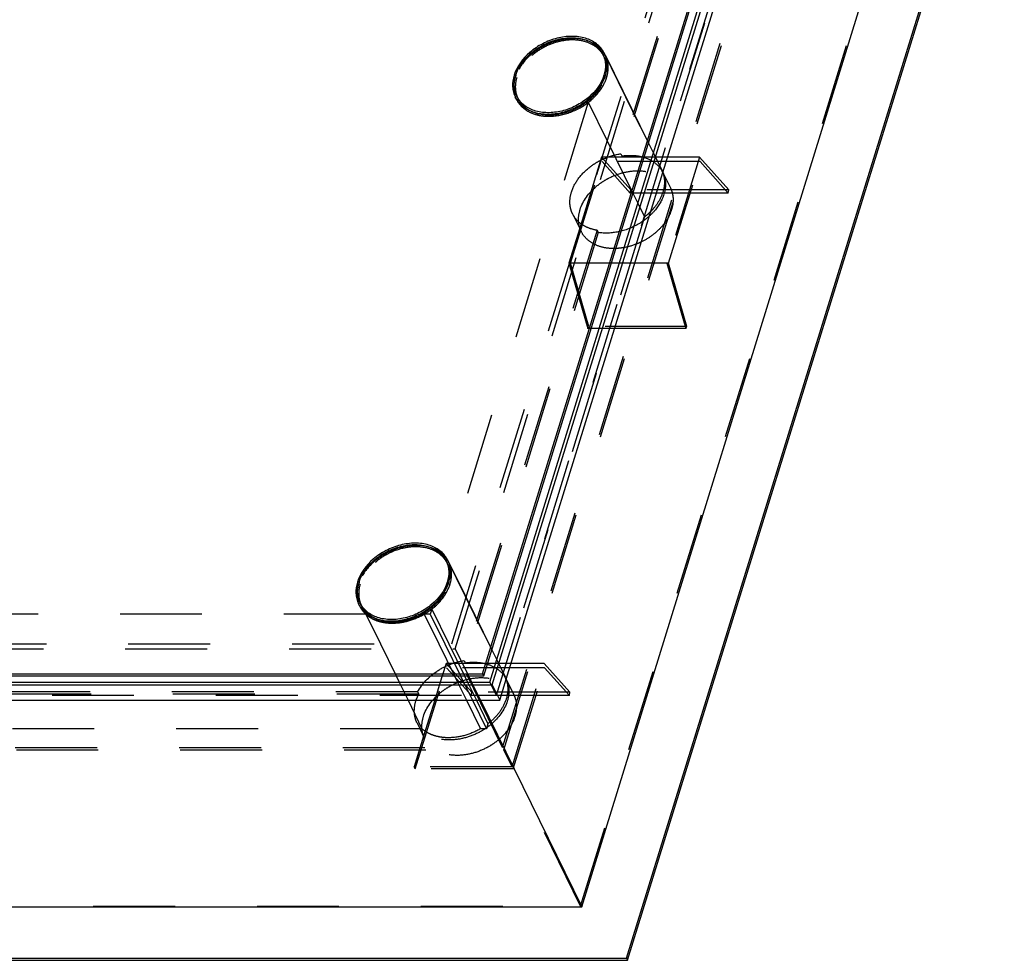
# Model space of a CAD drawing. Header units: millimetres. Extents: x 0 to 8400, y 0 to 5940.
# Tile 5 of 8: x 5474 to 6029, y 2621 to 3151. Entities that reach past the tile are written whole.
import ezdxf

# ---------------------------------------------------------------- set-up
doc = ezdxf.new("R2010")
doc.units = ezdxf.units.MM
doc.header["$LTSCALE"] = 462
doc.linetypes.add('HIDDEN', pattern=[0.2, 0.1, -0.1])
doc.layers.get('0').update_dxf_attribs({"linetype": 'CONTINUOUS'})
doc.layers.add('_ACHSEN', color=7, linetype='CONTINUOUS')
doc.layers.add('DEFAULT_2', color=8, linetype='HIDDEN')

msp = doc.modelspace()

# ---------------------------------------------------------------- linework, layer by layer
at = {"color": 7, "linetype": 'Continuous'}
for p, q in [((5740.7, 2776.02), (5982.77, 3559.34)), ((5739.34, 2777.58), (5950.91, 3462.21)), ((5735.27, 2782.28), (5943.93, 3457.51)), ((5735.88, 2781.04), (5944.54, 3456.27)), ((5836.98, 3065.07), (5957.5, 3455.07)), ((5816.35, 2621.86), (6028.88, 3309.62)), ((5816.96, 2620.61), (6029.49, 3308.37)), ((5791.23, 2650.84), (5985.85, 3280.63)), ((5803.05, 3131.79), (5803.66, 3130.55)), ((5754.57, 3108), (5755.18, 3106.76)), ((5748.63, 2779.15), (5836.98, 3065.07)), ((5714.69, 2845.88), (5715.3, 2844.63)), ((5666.22, 2822.09), (5666.83, 2820.84)), ((4941.31, 2782.28), (5735.27, 2782.28)), ((5735.27, 2782.28), (5735.88, 2781.04)), ((4934.33, 2777.58), (5739.34, 2777.58)), ((4941.92, 2781.04), (5735.88, 2781.04)), ((5744.97, 2767.31), (5748.63, 2779.15)), ((4932.01, 2776.02), (5740.7, 2776.02)), ((5740.7, 2776.02), (5744.97, 2767.31)), ((4936.28, 2767.31), (5744.97, 2767.31)), ((5734.07, 2767.31), (5791.23, 2650.84)), ((5050.69, 2650.84), (5791.23, 2650.84)), ((5007.66, 2621.86), (5816.35, 2621.86)), ((5816.35, 2621.86), (5816.96, 2620.61)), ((5008.27, 2620.61), (5816.96, 2620.61))]:
    msp.add_line(p, q, dxfattribs=at)
for centre, radius, start, end in [((5772.56, 3114.11), 19.5, 166.2188, 166.4992), ((5773.12, 3113.96), 20.08, 162.8129, 166.2034), ((5684.21, 2828.19), 19.5, 166.2188, 166.4992), ((5684.77, 2828.05), 20.08, 162.8129, 166.2034)]:
    msp.add_arc(centre, radius, start, end, dxfattribs=at)
for points, knots in [([(5753.94, 3119.9), (5755.45, 3124.77), (5759.69, 3130.33), (5766.03, 3135.07), (5770.94, 3137.93), (5777.54, 3140.4), (5785.6, 3141.39), (5793.08, 3140.31), (5798.37, 3137.59), (5801.46, 3134.5), (5802.59, 3132.72), (5803.05, 3131.79)], [0, 0, 0, 0, 0.25113, 0.320384, 0.39058, 0.530203, 0.663752, 0.786437, 0.897036, 0.949088, 1, 1, 1, 1]), ([(5803.05, 3131.79), (5803.48, 3130.92), (5804.16, 3129.06), (5804.76, 3125.03), (5804.29, 3121.89), (5803.68, 3119.9)], [0, 0, 0, 0, 0.239566, 0.483889, 1, 1, 1, 1]), ([(5754.57, 3108), (5753.8, 3109.58), (5752.82, 3113.17), (5753.16, 3116.85), (5753.6, 3118.66)], [0, 0, 0, 0, 0.485426, 1, 1, 1, 1]), ([(5803.68, 3119.9), (5802.17, 3115.02), (5797.93, 3109.46), (5791.59, 3104.72), (5786.67, 3101.86), (5780.08, 3099.39), (5772.01, 3098.4), (5764.53, 3099.48), (5759.25, 3102.2), (5756.16, 3105.29), (5755.03, 3107.07), (5754.57, 3108)], [0, 0, 0, 0, 0.25113, 0.320384, 0.39058, 0.530203, 0.663752, 0.786437, 0.897036, 0.949088, 1, 1, 1, 1]), ([(5665.59, 2833.98), (5667.09, 2838.86), (5671.33, 2844.42), (5677.67, 2849.16), (5682.59, 2852.02), (5689.18, 2854.48), (5697.25, 2855.48), (5704.73, 2854.4), (5710.02, 2851.68), (5713.1, 2848.59), (5714.24, 2846.8), (5714.69, 2845.88)], [0, 0, 0, 0, 0.25113, 0.320384, 0.39058, 0.530203, 0.663752, 0.786437, 0.897036, 0.949088, 1, 1, 1, 1]), ([(5714.69, 2845.88), (5715.12, 2845), (5715.8, 2843.15), (5716.4, 2839.12), (5715.94, 2835.98), (5715.32, 2833.98)], [0, 0, 0, 0, 0.239566, 0.483889, 1, 1, 1, 1]), ([(5666.22, 2822.09), (5665.44, 2823.67), (5664.47, 2827.25), (5664.81, 2830.93), (5665.25, 2832.74)], [0, 0, 0, 0, 0.485426, 1, 1, 1, 1]), ([(5715.32, 2833.98), (5713.82, 2829.11), (5709.57, 2823.55), (5703.23, 2818.81), (5698.32, 2815.94), (5691.72, 2813.48), (5683.66, 2812.48), (5676.18, 2813.56), (5670.89, 2816.28), (5667.81, 2819.38), (5666.67, 2821.16), (5666.22, 2822.09)], [0, 0, 0, 0, 0.25113, 0.320384, 0.39058, 0.530203, 0.663752, 0.786437, 0.897036, 0.949088, 1, 1, 1, 1])]:
    msp.add_open_spline(points, degree=3, knots=knots, dxfattribs=at)
at = {"layer": '_ACHSEN', "color": 8, "linetype": 'HIDDEN'}
for p, q in [((5883.23, 3390.52), (5803.56, 3132.7)), ((5914.96, 3325.87), (5835.35, 3068.24)), ((5888.22, 3318.34), (5813.21, 3075.59)), ((5888.83, 3317.1), (5813.82, 3074.34)), ((5803.56, 3132.7), (5835.29, 3068.06)), ((5804.55, 3130.99), (5803.94, 3132.23)), ((5804.55, 3130.99), (5814.3, 3111.13)), ((5754.04, 3119.86), (5754.03, 3119.82)), ((5814.3, 3111.13), (5828.77, 3081.64)), ((5794.88, 3104.6), (5715.21, 2846.79)), ((5754.28, 3106.32), (5753.67, 3107.56)), ((5794.88, 3104.6), (5805.56, 3082.84)), ((5805.56, 3082.84), (5820.03, 3053.35)), ((5828.77, 3081.64), (5831.55, 3075.97)), ((5813.21, 3075.59), (5813.82, 3074.34)), ((5831.55, 3075.97), (5836.28, 3066.34)), ((5835.35, 3068.24), (5835.29, 3068.06)), ((5836.89, 3065.1), (5836.95, 3064.97)), ((5836.95, 3064.97), (5841.16, 3056.39)), ((5820.03, 3053.35), (5822.81, 3047.68)), ((5822.81, 3047.68), (5826.6, 3039.95)), ((5826.6, 3039.95), (5746.99, 2782.33)), ((5786.01, 3041.67), (5790.2, 3033.13)), ((5799.87, 3032.42), (5724.85, 2789.67)), ((5790.2, 3033.13), (5790.89, 3031.72)), ((5799.87, 3032.42), (5800.48, 3031.18)), ((5800.48, 3031.18), (5725.46, 2788.43)), ((5715.21, 2846.79), (5746.93, 2782.14)), ((5716.2, 2845.07), (5715.59, 2846.32)), ((5716.2, 2845.07), (5725.95, 2825.21)), ((5665.69, 2833.94), (5665.67, 2833.9)), ((5665.93, 2820.4), (5665.32, 2821.65)), ((5725.95, 2825.21), (5740.42, 2795.73)), ((5669.34, 2815.9), (5366.19, 2815.9)), ((5669.34, 2815.9), (5677.58, 2799.11)), ((5705.66, 2815.9), (5702.38, 2815.9)), ((5702.38, 2815.9), (5710.62, 2799.11)), ((5706.53, 2818.69), (5705.66, 2815.9)), ((5706.53, 2818.69), (5716.13, 2799.11)), ((5677.58, 2799.11), (5686.44, 2781.04)), ((5710.62, 2799.11), (5719.49, 2781.04)), ((5716.13, 2799.11), (5725, 2781.04)), ((5740.42, 2795.73), (5743.2, 2790.06)), ((5724.85, 2789.67), (5725.46, 2788.43)), ((5743.2, 2790.06), (5747.93, 2780.43)), ((5746.99, 2782.33), (5746.93, 2782.14)), ((5686.44, 2781.04), (5688.14, 2777.58)), ((5688.14, 2777.58), (5693.18, 2767.31)), ((5719.49, 2781.04), (5721.18, 2777.58)), ((5721.18, 2777.58), (5726.22, 2767.31)), ((5725, 2781.04), (5726.7, 2777.58)), ((5726.7, 2777.58), (5731.74, 2767.31)), ((5748.54, 2779.18), (5748.6, 2779.05)), ((5748.6, 2779.05), (5752.81, 2770.48)), ((5698.62, 2772.01), (5413.19, 2772.01)), ((5698.62, 2772.01), (5699.23, 2770.76)), ((5699.23, 2770.76), (5413.8, 2770.76)), ((5693.18, 2767.31), (5701.06, 2751.25)), ((5726.22, 2767.31), (5734.11, 2751.25)), ((5731.74, 2767.31), (5738.25, 2754.04)), ((5698.26, 2754.51), (5702.53, 2745.81)), ((5701.06, 2751.25), (5397.92, 2751.25)), ((5737.39, 2751.25), (5734.11, 2751.25)), ((5738.25, 2754.04), (5737.39, 2751.25))]:
    msp.add_line(p, q, dxfattribs=at)
at = {"layer": '_ACHSEN', "color": 7, "linetype": 'Continuous'}
for p, q in [((5804.19, 3118.69), (5804.2, 3118.73)), ((5753.73, 3107.58), (5753.75, 3107.53)), ((5715.83, 2832.78), (5715.85, 2832.81))]:
    msp.add_line(p, q, dxfattribs=at)
for centre, radius, start, end in [((5791.35, 3124.49), 14.72, 31.5528, 33.901), ((5791.35, 3124.49), 14.72, 31.5524, 33.901), ((5790.85, 3125.81), 14.58, 26.139, 28.4799), ((5791.41, 3124.53), 14.64, 29.8171, 31.5521), ((5791.41, 3124.53), 14.64, 29.817, 31.5516), ((5790.83, 3125.8), 14.61, 20.997, 26.1348), ((5791.44, 3124.55), 14.61, 29.0851, 29.8165), ((5791.44, 3124.55), 14.61, 28.9951, 29.8164), ((5790.78, 3125.78), 14.66, 20.7314, 20.9982), ((5783.61, 3126.39), 21.97, 339.5964, 342.813), ((5767.41, 3112.76), 14.63, 200.9445, 203.7021), ((5702.99, 2838.58), 14.72, 31.5528, 33.901), ((5702.99, 2838.58), 14.72, 31.5524, 33.901), ((5702.5, 2839.89), 14.58, 26.139, 28.4799), ((5703.06, 2838.62), 14.64, 29.8171, 31.5521), ((5703.06, 2838.62), 14.64, 29.817, 31.5516), ((5702.47, 2839.88), 14.61, 20.997, 26.1348), ((5703.09, 2838.64), 14.61, 29.0851, 29.8165), ((5703.09, 2838.64), 14.61, 28.9951, 29.8164), ((5702.43, 2839.86), 14.66, 20.7314, 20.9982), ((5695.26, 2840.47), 21.97, 339.5964, 342.813), ((5679.07, 2826.85), 14.63, 200.7184, 203.3714)]:
    msp.add_arc(centre, radius, start, end, dxfattribs=at)
at = {"layer": '_ACHSEN', "color": 8, "linetype": 'HIDDEN'}
for centre, radius, start, end in [((5791.46, 3124.56), 14.59, 26.1392, 29.0853), ((5791.46, 3124.56), 14.59, 26.1391, 28.9953), ((5773.87, 3112.4), 21.18, 162.8258, 164.0227), ((5774.61, 3112.16), 21.97, 159.6005, 162.8131), ((5785.1, 3124.59), 20.08, 342.8129, 346.2035), ((5785.66, 3124.44), 19.5, 346.2188, 346.4992), ((5785.89, 3124.39), 19.27, 346.4972, 347.8093), ((5767.37, 3112.74), 14.58, 203.7032, 206.1382), ((5823.12, 3059.88), 14.66, 26.1515, 33.904), ((5823.14, 3059.9), 14.63, 19.709, 26.1312), ((5703.11, 2838.65), 14.59, 26.1392, 29.0853), ((5703.11, 2838.65), 14.59, 26.1391, 28.9953), ((5685.52, 2826.48), 21.19, 162.8258, 164.0045), ((5686.26, 2826.25), 21.97, 159.6005, 162.8131), ((5696.75, 2838.67), 20.08, 342.8129, 346.2035), ((5697.31, 2838.53), 19.5, 346.2188, 346.4992), ((5697.53, 2838.48), 19.27, 346.4972, 347.8093), ((5679.02, 2826.83), 14.59, 203.3726, 206.138), ((5683.3, 2848.7), 37.94, 300.1843, 307.7336), ((5734.77, 2773.97), 14.66, 26.1515, 33.904), ((5734.79, 2773.98), 14.63, 19.709, 26.1312)]:
    msp.add_arc(centre, radius, start, end, dxfattribs=at)
at = {"layer": '_ACHSEN', "color": 7, "linetype": 'Continuous'}
for points, knots in [([(5803.67, 3132.76), (5803.16, 3133.69), (5801.92, 3135.48), (5798.63, 3138.55), (5793.11, 3141.21), (5785.38, 3142.18), (5777.11, 3141.05), (5770.36, 3138.46), (5765.34, 3135.49), (5758.88, 3130.59), (5754.56, 3124.89), (5753.02, 3119.9)], [0, 0, 0, 0, 0.050915, 0.103137, 0.214325, 0.337503, 0.471203, 0.61062, 0.680614, 0.749633, 1, 1, 1, 1]), ([(5803.56, 3132.7), (5802.64, 3134.08), (5800.23, 3136.6), (5797.18, 3138.27), (5795.54, 3138.92)], [0, 0, 0, 0, 0.484439, 1, 1, 1, 1]), ([(5804.73, 3120.32), (5805.1, 3122.07), (5805.36, 3125.6), (5804.4, 3129.03), (5803.66, 3130.55)], [0, 0, 0, 0, 0.513622, 1, 1, 1, 1]), ([(5804.6, 3119.9), (5805.17, 3121.74), (5805.8, 3125.5), (5805.13, 3129.28), (5804.49, 3130.97)], [0, 0, 0, 0, 0.516751, 1, 1, 1, 1]), ([(5753.02, 3119.9), (5752.38, 3117.82), (5751.9, 3114.57), (5752.52, 3110.39), (5753.23, 3108.46), (5753.67, 3107.56)], [0, 0, 0, 0, 0.516111, 0.760434, 1, 1, 1, 1]), ([(5753.5, 3118.23), (5752.99, 3116.44), (5752.45, 3112.83), (5753.12, 3109.21), (5753.73, 3107.58)], [0, 0, 0, 0, 0.515838, 1, 1, 1, 1]), ([(5753.67, 3107.56), (5754.13, 3106.62), (5755.28, 3104.81), (5758.38, 3101.66), (5763.69, 3098.84), (5771.22, 3097.62), (5779.39, 3098.47), (5787.48, 3101.3), (5796.86, 3107.1), (5802.35, 3113.77), (5804.19, 3118.69)], [0, 0, 0, 0, 0.05082, 0.102733, 0.212807, 0.334644, 0.467304, 0.606395, 0.745794, 1, 1, 1, 1]), ([(5755.18, 3106.76), (5755.93, 3105.23), (5758.07, 3102.36), (5761.04, 3100.4), (5762.67, 3099.63)], [0, 0, 0, 0, 0.486255, 1, 1, 1, 1]), ([(5715.32, 2846.85), (5714.81, 2847.78), (5713.57, 2849.57), (5710.28, 2852.64), (5704.75, 2855.29), (5697.03, 2856.27), (5688.75, 2855.14), (5682.01, 2852.55), (5676.99, 2849.58), (5670.52, 2844.68), (5666.21, 2838.98), (5664.66, 2833.98)], [0, 0, 0, 0, 0.050915, 0.103137, 0.214325, 0.337503, 0.471203, 0.61062, 0.680614, 0.749633, 1, 1, 1, 1]), ([(5715.21, 2846.79), (5714.28, 2848.16), (5711.88, 2850.69), (5708.83, 2852.36), (5707.19, 2853)], [0, 0, 0, 0, 0.484439, 1, 1, 1, 1]), ([(5716.37, 2834.41), (5716.75, 2836.15), (5717.01, 2839.68), (5716.05, 2843.11), (5715.3, 2844.63)], [0, 0, 0, 0, 0.513622, 1, 1, 1, 1]), ([(5716.24, 2833.98), (5716.81, 2835.83), (5717.44, 2839.59), (5716.78, 2843.36), (5716.14, 2845.05)], [0, 0, 0, 0, 0.516751, 1, 1, 1, 1]), ([(5664.66, 2833.98), (5664.02, 2831.91), (5663.54, 2828.66), (5664.17, 2824.48), (5664.87, 2822.55), (5665.32, 2821.65)], [0, 0, 0, 0, 0.516111, 0.760434, 1, 1, 1, 1]), ([(5665.15, 2832.32), (5664.64, 2830.54), (5664.1, 2826.92), (5664.76, 2823.3), (5665.38, 2821.67)], [0, 0, 0, 0, 0.51585, 1, 1, 1, 1]), ([(5665.32, 2821.65), (5665.78, 2820.7), (5666.93, 2818.9), (5670.03, 2815.74), (5675.34, 2812.93), (5682.87, 2811.71), (5691.03, 2812.56), (5699.13, 2815.39), (5708.51, 2821.19), (5714, 2827.86), (5715.83, 2832.78)], [0, 0, 0, 0, 0.05082, 0.102733, 0.212807, 0.334644, 0.467304, 0.606395, 0.745794, 1, 1, 1, 1]), ([(5666.83, 2820.84), (5667.57, 2819.32), (5669.72, 2816.45), (5672.69, 2814.49), (5674.31, 2813.72)], [0, 0, 0, 0, 0.486255, 1, 1, 1, 1])]:
    msp.add_open_spline(points, degree=3, knots=knots, dxfattribs=at)
at = {"layer": '_ACHSEN', "color": 8, "linetype": 'HIDDEN'}
for points, knots in [([(5795.54, 3138.92), (5791.93, 3140.35), (5785.68, 3141.02), (5777.55, 3139.62), (5771.33, 3137.38), (5765.56, 3134.11), (5759.1, 3128.79), (5755.43, 3123.57), (5754.04, 3119.86)], [0, 0, 0, 0, 0.234275, 0.363342, 0.496444, 0.630086, 0.760694, 1, 1, 1, 1]), ([(5803.66, 3130.55), (5803.2, 3131.48), (5802.07, 3133.26), (5798.98, 3136.35), (5793.69, 3139.07), (5786.21, 3140.15), (5778.15, 3139.16), (5771.55, 3136.69), (5766.64, 3133.83), (5760.3, 3129.09), (5756.06, 3123.53), (5754.55, 3118.65)], [0, 0, 0, 0, 0.050912, 0.102964, 0.213563, 0.336248, 0.469797, 0.60942, 0.679616, 0.74887, 1, 1, 1, 1]), ([(5794.88, 3104.6), (5797.15, 3106.36), (5801.13, 3110.26), (5805.15, 3117.16), (5806.35, 3123.34), (5805.78, 3127.91), (5805.04, 3130.01), (5804.55, 3130.99)], [0, 0, 0, 0, 0.284528, 0.545988, 0.781322, 0.89191, 1, 1, 1, 1]), ([(5805.21, 3118.65), (5805.85, 3120.73), (5806.33, 3123.98), (5805.71, 3128.16), (5805, 3130.08), (5804.55, 3130.99)], [0, 0, 0, 0, 0.516111, 0.760434, 1, 1, 1, 1]), ([(5754.55, 3118.65), (5753.93, 3116.65), (5753.47, 3113.52), (5754.07, 3109.49), (5754.75, 3107.63), (5755.18, 3106.76)], [0, 0, 0, 0, 0.516111, 0.760434, 1, 1, 1, 1]), ([(5762.67, 3099.63), (5766.2, 3097.96), (5772.54, 3097.03), (5780.8, 3098.3), (5787.17, 3100.54), (5793.04, 3103.9), (5799.53, 3109.39), (5803.1, 3114.82), (5804.29, 3118.65)], [0, 0, 0, 0, 0.232528, 0.362004, 0.496035, 0.630686, 0.761917, 1, 1, 1, 1]), ([(5794.88, 3104.6), (5797.31, 3106.49), (5801.54, 3110.68), (5804.38, 3115.98), (5805.21, 3118.65)], [0, 0, 0, 0, 0.523382, 1, 1, 1, 1]), ([(5754.28, 3106.32), (5754.97, 3104.91), (5756.86, 3102.26), (5760.88, 3099.26), (5765.86, 3097.33), (5773.59, 3096.26), (5783.96, 3097.96), (5791.5, 3101.98), (5794.88, 3104.6)], [0, 0, 0, 0, 0.102658, 0.209982, 0.325186, 0.44941, 0.71919, 1, 1, 1, 1]), ([(5785.35, 3054.01), (5786.18, 3056.68), (5789.03, 3061.98), (5794.4, 3067.32), (5799.64, 3070.86), (5805.37, 3073.76), (5810.06, 3075.12), (5813.21, 3075.59)], [0, 0, 0, 0, 0.228033, 0.478446, 0.609153, 0.740993, 1, 1, 1, 1]), ([(5813.82, 3074.34), (5816.28, 3074.71), (5821.11, 3074.89), (5827.9, 3073.39), (5833.47, 3070.13), (5836.03, 3066.85), (5836.89, 3065.1)], [0, 0, 0, 0, 0.282561, 0.542181, 0.77859, 1, 1, 1, 1]), ([(5790.23, 3044.06), (5791.8, 3049.12), (5796.2, 3054.88), (5802.77, 3059.8), (5807.87, 3062.77), (5814.71, 3065.32), (5823.07, 3066.35), (5830.83, 3065.23), (5836.31, 3062.41), (5839.51, 3059.2), (5840.69, 3057.36), (5841.16, 3056.39)], [0, 0, 0, 0, 0.25113, 0.320384, 0.39058, 0.530203, 0.663752, 0.786437, 0.897036, 0.949088, 1, 1, 1, 1]), ([(5836.92, 3064.83), (5837.51, 3063.17), (5838.11, 3059.47), (5837.14, 3053.76), (5834.47, 3048.13), (5831.78, 3044.77), (5830.23, 3043.18)], [0, 0, 0, 0, 0.222882, 0.461046, 0.720208, 1, 1, 1, 1]), ([(5836.89, 3065.1), (5837.33, 3064.19), (5838.04, 3062.27), (5838.66, 3058.09), (5838.18, 3054.83), (5837.54, 3052.76)], [0, 0, 0, 0, 0.239566, 0.483889, 1, 1, 1, 1]), ([(5841.16, 3056.39), (5841.6, 3055.49), (5842.31, 3053.56), (5842.93, 3049.38), (5842.45, 3046.13), (5841.81, 3044.06)], [0, 0, 0, 0, 0.239566, 0.483889, 1, 1, 1, 1]), ([(5786.01, 3041.67), (5785.56, 3042.57), (5784.86, 3044.5), (5784.23, 3048.68), (5784.71, 3051.93), (5785.35, 3054.01)], [0, 0, 0, 0, 0.239566, 0.483889, 1, 1, 1, 1]), ([(5837.54, 3052.76), (5836.49, 3049.35), (5833.53, 3044.46), (5828.1, 3039.21), (5821.49, 3034.64), (5812.2, 3030.99), (5804.2, 3030.58), (5800.48, 3031.18)], [0, 0, 0, 0, 0.23246, 0.359718, 0.491182, 0.754328, 1, 1, 1, 1]), ([(5790.89, 3031.72), (5790.44, 3032.63), (5789.74, 3034.55), (5789.11, 3038.73), (5789.59, 3041.99), (5790.23, 3044.06)], [0, 0, 0, 0, 0.239566, 0.483889, 1, 1, 1, 1]), ([(5841.81, 3044.06), (5840.63, 3040.24), (5837.13, 3034.8), (5830.76, 3029.22), (5826.91, 3026.9), (5824.88, 3025.9)], [0, 0, 0, 0, 0.472539, 0.732592, 1, 1, 1, 1]), ([(5799.87, 3032.42), (5798.32, 3032.68), (5795.36, 3033.43), (5791.37, 3035.43), (5788.15, 3038.18), (5786.6, 3040.47), (5786.01, 3041.67)], [0, 0, 0, 0, 0.2719, 0.526609, 0.767285, 1, 1, 1, 1]), ([(5830.23, 3043.18), (5829.95, 3042.89), (5828.8, 3041.76), (5827.57, 3040.7), (5826.6, 3039.95)], [0, 0, 0, 0, 0.247096, 1, 1, 1, 1]), ([(5810.39, 3022.15), (5808.26, 3022.07), (5804.13, 3022.33), (5798.43, 3024.14), (5793.8, 3027.27), (5791.65, 3030.18), (5790.89, 3031.72)], [0, 0, 0, 0, 0.279228, 0.536852, 0.774531, 1, 1, 1, 1]), ([(5815.08, 3022.66), (5814.69, 3022.59), (5813.13, 3022.34), (5811.56, 3022.19), (5810.39, 3022.15)], [0, 0, 0, 0, 0.253522, 1, 1, 1, 1]), ([(5824.88, 3025.9), (5824.1, 3025.52), (5820.95, 3024.11), (5817.61, 3023.12), (5815.08, 3022.66)], [0, 0, 0, 0, 0.252932, 1, 1, 1, 1]), ([(5707.19, 2853), (5703.57, 2854.43), (5697.32, 2855.1), (5689.19, 2853.7), (5682.98, 2851.47), (5677.21, 2848.2), (5670.75, 2842.88), (5667.07, 2837.66), (5665.69, 2833.94)], [0, 0, 0, 0, 0.234275, 0.363342, 0.496444, 0.630086, 0.760694, 1, 1, 1, 1]), ([(5715.3, 2844.63), (5714.85, 2845.56), (5713.71, 2847.34), (5710.63, 2850.43), (5705.34, 2853.16), (5697.86, 2854.24), (5689.79, 2853.24), (5683.2, 2850.78), (5678.29, 2847.91), (5671.94, 2843.17), (5667.7, 2837.61), (5666.2, 2832.74)], [0, 0, 0, 0, 0.050912, 0.102964, 0.213563, 0.336248, 0.469797, 0.60942, 0.679616, 0.74887, 1, 1, 1, 1]), ([(5706.53, 2818.69), (5708.79, 2820.45), (5712.77, 2824.35), (5716.79, 2831.25), (5718, 2837.42), (5717.43, 2842), (5716.68, 2844.09), (5716.2, 2845.07)], [0, 0, 0, 0, 0.284528, 0.545988, 0.781322, 0.89191, 1, 1, 1, 1]), ([(5716.85, 2832.74), (5717.49, 2834.81), (5717.97, 2838.06), (5717.35, 2842.24), (5716.64, 2844.17), (5716.2, 2845.07)], [0, 0, 0, 0, 0.516111, 0.760434, 1, 1, 1, 1]), ([(5666.2, 2832.74), (5665.58, 2830.74), (5665.12, 2827.6), (5665.72, 2823.57), (5666.4, 2821.72), (5666.83, 2820.84)], [0, 0, 0, 0, 0.516111, 0.760434, 1, 1, 1, 1]), ([(5674.31, 2813.72), (5677.85, 2812.04), (5684.19, 2811.12), (5692.45, 2812.39), (5698.81, 2814.63), (5704.69, 2817.99), (5711.18, 2823.47), (5714.75, 2828.91), (5715.93, 2832.74)], [0, 0, 0, 0, 0.232528, 0.362004, 0.496035, 0.630686, 0.761917, 1, 1, 1, 1]), ([(5706.53, 2818.69), (5708.96, 2820.57), (5713.18, 2824.77), (5716.03, 2830.06), (5716.85, 2832.74)], [0, 0, 0, 0, 0.523382, 1, 1, 1, 1]), ([(5665.93, 2820.4), (5666.13, 2819.98), (5667.05, 2818.33), (5668.29, 2816.85), (5669.34, 2815.9)], [0, 0, 0, 0, 0.247864, 1, 1, 1, 1]), ([(5669.34, 2815.9), (5670.25, 2815.07), (5672.34, 2813.57), (5675.94, 2811.98), (5679.99, 2811.01), (5685.93, 2810.58), (5693.72, 2811.77), (5699.59, 2814.28), (5702.38, 2815.9)], [0, 0, 0, 0, 0.105668, 0.217097, 0.335113, 0.459689, 0.724329, 1, 1, 1, 1]), ([(5702.38, 2815.9), (5699.59, 2814.28), (5693.72, 2811.77), (5685.93, 2810.58), (5679.99, 2811.01), (5675.94, 2811.98), (5672.34, 2813.57), (5670.25, 2815.07), (5669.34, 2815.9)], [0, 0, 0, 0, 0.275671, 0.540311, 0.664887, 0.782903, 0.894332, 1, 1, 1, 1]), ([(5698.62, 2772.01), (5701.06, 2776.67), (5707.02, 2782.75), (5716.66, 2787.78), (5722.11, 2789.27), (5724.85, 2789.67)], [0, 0, 0, 0, 0.485176, 0.744719, 1, 1, 1, 1]), ([(5725.46, 2788.43), (5727.93, 2788.79), (5732.76, 2788.98), (5739.55, 2787.47), (5745.12, 2784.22), (5747.67, 2780.94), (5748.54, 2779.18)], [0, 0, 0, 0, 0.282561, 0.542181, 0.77859, 1, 1, 1, 1]), ([(5701.88, 2758.15), (5703.44, 2763.2), (5707.84, 2768.97), (5714.42, 2773.88), (5719.51, 2776.85), (5726.35, 2779.41), (5734.72, 2780.44), (5742.47, 2779.32), (5747.96, 2776.5), (5751.16, 2773.29), (5752.33, 2771.44), (5752.81, 2770.48)], [0, 0, 0, 0, 0.25113, 0.320384, 0.39058, 0.530203, 0.663752, 0.786437, 0.897036, 0.949088, 1, 1, 1, 1]), ([(5748.56, 2778.92), (5748.91, 2777.95), (5749.41, 2775.9), (5749.57, 2771.52), (5748.11, 2765.76), (5744.15, 2759.34), (5740.38, 2755.69), (5738.25, 2754.04)], [0, 0, 0, 0, 0.107919, 0.219078, 0.456064, 0.717534, 1, 1, 1, 1]), ([(5748.54, 2779.18), (5748.98, 2778.28), (5749.69, 2776.35), (5750.31, 2772.17), (5749.83, 2768.92), (5749.19, 2766.85)], [0, 0, 0, 0, 0.239566, 0.483889, 1, 1, 1, 1]), ([(5698.26, 2754.51), (5697.82, 2755.42), (5697.11, 2757.34), (5696.49, 2761.52), (5696.97, 2764.77), (5697.61, 2766.85)], [0, 0, 0, 0, 0.239566, 0.483889, 1, 1, 1, 1]), ([(5697.61, 2766.85), (5697.71, 2767.18), (5698.16, 2768.52), (5698.74, 2769.82), (5699.23, 2770.76)], [0, 0, 0, 0, 0.2446, 1, 1, 1, 1]), ([(5749.19, 2766.85), (5747.63, 2761.79), (5743.23, 2756.03), (5736.65, 2751.11), (5731.56, 2748.14), (5724.72, 2745.59), (5716.35, 2744.55), (5708.6, 2745.67), (5703.11, 2748.5), (5699.91, 2751.7), (5698.73, 2753.55), (5698.26, 2754.51)], [0, 0, 0, 0, 0.25113, 0.320384, 0.39058, 0.530203, 0.663752, 0.786437, 0.897036, 0.949088, 1, 1, 1, 1]), ([(5752.81, 2770.48), (5753.25, 2769.58), (5753.96, 2767.65), (5754.58, 2763.47), (5754.1, 2760.22), (5753.46, 2758.15)], [0, 0, 0, 0, 0.239566, 0.483889, 1, 1, 1, 1]), ([(5702.53, 2745.81), (5702.09, 2746.71), (5701.38, 2748.64), (5700.76, 2752.82), (5701.24, 2756.07), (5701.88, 2758.15)], [0, 0, 0, 0, 0.239566, 0.483889, 1, 1, 1, 1]), ([(5753.46, 2758.15), (5751.9, 2753.09), (5747.5, 2747.32), (5740.92, 2742.41), (5735.83, 2739.44), (5728.99, 2736.88), (5720.62, 2735.85), (5712.87, 2736.97), (5707.38, 2739.79), (5704.18, 2743), (5703.01, 2744.85), (5702.53, 2745.81)], [0, 0, 0, 0, 0.25113, 0.320384, 0.39058, 0.530203, 0.663752, 0.786437, 0.897036, 0.949088, 1, 1, 1, 1]), ([(5734.11, 2751.25), (5731.32, 2749.63), (5725.44, 2747.12), (5717.65, 2745.94), (5711.71, 2746.36), (5707.66, 2747.33), (5704.06, 2748.92), (5701.98, 2750.42), (5701.06, 2751.25)], [0, 0, 0, 0, 0.275671, 0.540311, 0.664887, 0.782903, 0.894332, 1, 1, 1, 1])]:
    msp.add_open_spline(points, degree=3, knots=knots, dxfattribs=at)
at = {"layer": 'DEFAULT_2', "color": 8, "linetype": 'HIDDEN'}
for p, q in [((5743, 2770.12), (5954.57, 3454.75)), ((5717.88, 2799.11), (5911.53, 3425.77)), ((5719.85, 2796.3), (5914.47, 3426.09)), ((5746.55, 2740.67), (5940.21, 3367.34)), ((5747.16, 2739.43), (5940.82, 3366.09)), ((5790.48, 2651.16), (5984.13, 3277.82)), ((5784.91, 3013.88), (5802.61, 3071.13)), ((5802.37, 3073.58), (5790, 3033.54)), ((5818.82, 3055.26), (5802.37, 3073.58)), ((5802.7, 3073.58), (5802.37, 3073.58)), ((5857.87, 3071.13), (5802.61, 3071.13)), ((5802.61, 3071.13), (5818.51, 3053.43)), ((5826.28, 3073.58), (5802.7, 3073.58)), ((5830.81, 3073.58), (5826.28, 3073.58)), ((5832.73, 3073.58), (5830.81, 3073.58)), ((5839.61, 3073.58), (5832.73, 3073.58)), ((5857.63, 3073.58), (5839.2, 3013.92)), ((5857.63, 3073.58), (5839.61, 3073.58)), ((5840.18, 3013.88), (5857.87, 3071.13)), ((5874.09, 3055.26), (5857.63, 3073.58)), ((5857.87, 3071.13), (5873.78, 3053.43)), ((5818.51, 3053.43), (5818.82, 3055.26)), ((5874.09, 3055.26), (5818.82, 3055.26)), ((5873.78, 3053.43), (5874.09, 3055.26)), ((5820.05, 3053.43), (5818.51, 3053.43)), ((5824.59, 3053.43), (5820.05, 3053.43)), ((5833.39, 3053.43), (5824.59, 3053.43)), ((5842.23, 3053.43), (5833.39, 3053.43)), ((5873.78, 3053.43), (5842.23, 3053.43)), ((5790, 3033.54), (5783.93, 3013.92)), ((5783.93, 3013.92), (5784.09, 3013.37)), ((5784.26, 3013.92), (5783.93, 3013.92)), ((5784.09, 3013.37), (5794.62, 2976.93)), ((5807.84, 3013.92), (5784.26, 3013.92)), ((5840.18, 3013.88), (5784.91, 3013.88)), ((5795.24, 2978.12), (5784.91, 3013.88)), ((5812.38, 3013.92), (5807.84, 3013.92)), ((5821.18, 3013.92), (5812.38, 3013.92)), ((5839.2, 3013.92), (5821.18, 3013.92)), ((5839.2, 3013.92), (5849.88, 2976.93)), ((5850.5, 2978.12), (5840.18, 3013.88)), ((5794.62, 2976.93), (5795.24, 2978.12)), ((5796.41, 2976.93), (5794.62, 2976.93)), ((5850.5, 2978.12), (5795.24, 2978.12)), ((5800.95, 2976.93), (5796.41, 2976.93)), ((5809.75, 2976.93), (5800.95, 2976.93)), ((5849.88, 2976.93), (5809.75, 2976.93)), ((5849.88, 2976.93), (5850.5, 2978.12)), ((5705.66, 2815.9), (5713.9, 2799.11)), ((4981.03, 2799.11), (5717.88, 2799.11)), ((5713.9, 2799.11), (5722.77, 2781.04)), ((5746.55, 2740.67), (5717.88, 2799.11)), ((4979.31, 2796.3), (5719.85, 2796.3)), ((5719.85, 2796.3), (5727.33, 2781.04)), ((5714.64, 2788.09), (5712.46, 2781.04)), ((5729.25, 2771.84), (5714.64, 2788.09)), ((5738.06, 2788.09), (5714.64, 2788.09)), ((5742.59, 2788.09), (5738.06, 2788.09)), ((5744.16, 2788.09), (5742.59, 2788.09)), ((5751.39, 2788.09), (5744.16, 2788.09)), ((5769.91, 2788.09), (5751.39, 2788.09)), ((5751.89, 2729.8), (5769.91, 2788.09)), ((5784.51, 2771.84), (5769.91, 2788.09)), ((5697.24, 2728.55), (5714.88, 2785.65)), ((5770.15, 2785.65), (5714.88, 2785.65)), ((5714.88, 2785.65), (5719.02, 2781.04)), ((5752.5, 2728.55), (5770.15, 2785.65)), ((5770.15, 2785.65), (5784.2, 2770)), ((5711.39, 2777.58), (5708.22, 2767.31)), ((5712.46, 2781.04), (5711.39, 2777.58)), ((5719.02, 2781.04), (5722.13, 2777.58)), ((5722.13, 2777.58), (5728.94, 2770)), ((5722.77, 2781.04), (5724.46, 2777.58)), ((5724.46, 2777.58), (5729.5, 2767.31)), ((5727.33, 2781.04), (5729.03, 2777.58)), ((5729.03, 2777.58), (5734.07, 2767.31)), ((5743, 2770.12), (5739.34, 2777.58)), ((5728.94, 2770), (5729.25, 2771.84)), ((5784.51, 2771.84), (5729.25, 2771.84)), ((5784.2, 2770), (5784.51, 2771.84)), ((4938, 2770.12), (5743, 2770.12)), ((5708.22, 2767.31), (5701.95, 2747.01)), ((5745.8, 2770), (5728.94, 2770)), ((5729.5, 2767.31), (5737.39, 2751.25)), ((5753.02, 2770), (5745.8, 2770)), ((5784.2, 2770), (5753.02, 2770)), ((5701.95, 2747.01), (5696.63, 2729.8)), ((5009.7, 2740.67), (5746.55, 2740.67)), ((5010.31, 2739.43), (5747.16, 2739.43)), ((5751.89, 2729.8), (5747.16, 2739.43)), ((5697.24, 2728.55), (5696.63, 2729.8)), ((5751.89, 2729.8), (5696.63, 2729.8)), ((5752.5, 2728.55), (5697.24, 2728.55)), ((5790.48, 2651.16), (5752.5, 2728.55)), ((5053.63, 2651.16), (5790.48, 2651.16))]:
    msp.add_line(p, q, dxfattribs=at)

doc.saveas('drawing.dxf')
